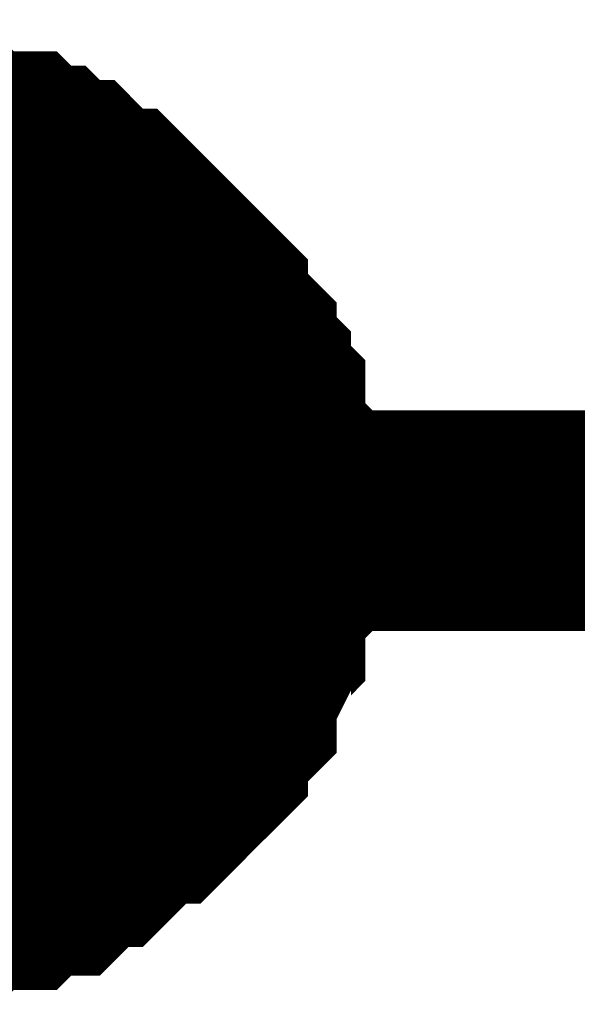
# Model space of a CAD drawing. Header units: inches. Extents: x 0 to 292, y 0 to 193.
# Tile 24 of 112: x 123.889 to 124.647, y 73.254 to 74.59. Entities that reach past the tile are written whole.
import ezdxf

# ---------------------------------------------------------------- set-up
doc = ezdxf.new("R2010")
doc.units = ezdxf.units.IN
doc.layers.add('Sheet', color=255, linetype='Continuous')

msp = doc.modelspace()

# ---------------------------------------------------------------- linework, layer by layer
at = {"layer": 'Sheet'}
for points in [[(122.7085, 73.9103, 0.2997, 0.2997, 0), (123.7217, 73.9103, 0.2997, 0.2997, 0), (143.5171, 73.9103, 0.2997, 0.2997, 0), (143.5171, 110.729, 0.2997, 0.2997, 0)], [(123.7217, 74.4171, 0.2997, 0.2997, 0), (123.7411, 74.4171, 0.2997, 0.2997, 0), (123.7801, 74.4171, 0.2997, 0.2997, 0), (123.7996, 74.4171, 0.2997, 0.2997, 0), (123.8191, 74.3976, 0.2997, 0.2997, 0), (123.8386, 74.3976, 0.2997, 0.2997, 0), (123.8775, 74.3976, 0.2997, 0.2997, 0), (123.897, 74.3781, 0.2997, 0.2997, 0), (123.9165, 74.3781, 0.2997, 0.2997, 0), (123.936, 74.3586, 0.2997, 0.2997, 0), (123.9555, 74.3586, 0.2997, 0.2997, 0), (123.9749, 74.3391, 0.2997, 0.2997, 0), (123.9944, 74.3196, 0.2997, 0.2997, 0), (124.0139, 74.3196, 0.2997, 0.2997, 0), (124.0334, 74.3001, 0.2997, 0.2997, 0), (124.0529, 74.2806, 0.2997, 0.2997, 0), (124.0724, 74.2611, 0.2997, 0.2997, 0), (124.0918, 74.2417, 0.2997, 0.2997, 0), (124.1113, 74.2222, 0.2997, 0.2997, 0), (124.1308, 74.2027, 0.2997, 0.2997, 0), (124.1308, 74.1832, 0.2997, 0.2997, 0), (124.1503, 74.1637, 0.2997, 0.2997, 0), (124.1698, 74.1442, 0.2997, 0.2997, 0), (124.1698, 74.1247, 0.2997, 0.2997, 0), (124.1893, 74.1052, 0.2997, 0.2997, 0), (124.1893, 74.0857, 0.2997, 0.2997, 0), (124.2087, 74.0662, 0.2997, 0.2997, 0), (124.2087, 74.0273, 0.2997, 0.2997, 0), (124.2087, 74.0078, 0.2997, 0.2997, 0), (124.2282, 73.9883, 0.2997, 0.2997, 0), (124.2282, 73.9688, 0.2997, 0.2997, 0), (124.2282, 73.9298, 0.2997, 0.2997, 0), (124.2282, 73.9103, 0.2997, 0.2997, 0)], [(123.7217, 74.4171, 0.2997, 0.2997, 0), (123.7411, 74.4171, 0.2997, 0.2997, 0), (123.7801, 74.4171, 0.2997, 0.2997, 0), (123.7996, 74.4171, 0.2997, 0.2997, 0), (123.8191, 74.3976, 0.2997, 0.2997, 0), (123.8386, 74.3976, 0.2997, 0.2997, 0), (123.8775, 74.3976, 0.2997, 0.2997, 0), (123.897, 74.3781, 0.2997, 0.2997, 0), (123.9165, 74.3781, 0.2997, 0.2997, 0), (123.936, 74.3586, 0.2997, 0.2997, 0), (123.9555, 74.3586, 0.2997, 0.2997, 0), (123.9749, 74.3391, 0.2997, 0.2997, 0), (123.9944, 74.3196, 0.2997, 0.2997, 0), (124.0139, 74.3196, 0.2997, 0.2997, 0), (124.0334, 74.3001, 0.2997, 0.2997, 0), (124.0529, 74.2806, 0.2997, 0.2997, 0), (124.0724, 74.2611, 0.2997, 0.2997, 0), (124.0918, 74.2417, 0.2997, 0.2997, 0), (124.1113, 74.2222, 0.2997, 0.2997, 0), (124.1308, 74.2027, 0.2997, 0.2997, 0), (124.1308, 74.1832, 0.2997, 0.2997, 0), (124.1503, 74.1637, 0.2997, 0.2997, 0), (124.1698, 74.1442, 0.2997, 0.2997, 0), (124.1698, 74.1247, 0.2997, 0.2997, 0), (124.1893, 74.1052, 0.2997, 0.2997, 0), (124.1893, 74.0857, 0.2997, 0.2997, 0), (124.2087, 74.0662, 0.2997, 0.2997, 0), (124.2087, 74.0273, 0.2997, 0.2997, 0), (124.2087, 74.0078, 0.2997, 0.2997, 0), (124.2282, 73.9883, 0.2997, 0.2997, 0), (124.2282, 73.9688, 0.2997, 0.2997, 0), (124.2282, 73.9298, 0.2997, 0.2997, 0), (124.2282, 73.9103, 0.2997, 0.2997, 0)], [(123.7217, 74.4171, 0.2997, 0.2997, 0), (123.7411, 74.4171, 0.2997, 0.2997, 0), (123.7801, 74.4171, 0.2997, 0.2997, 0), (123.7996, 74.4171, 0.2997, 0.2997, 0), (123.8191, 74.3976, 0.2997, 0.2997, 0), (123.8386, 74.3976, 0.2997, 0.2997, 0), (123.8775, 74.3976, 0.2997, 0.2997, 0), (123.897, 74.3781, 0.2997, 0.2997, 0), (123.9165, 74.3781, 0.2997, 0.2997, 0), (123.936, 74.3586, 0.2997, 0.2997, 0), (123.9555, 74.3586, 0.2997, 0.2997, 0), (123.9749, 74.3391, 0.2997, 0.2997, 0), (123.9944, 74.3196, 0.2997, 0.2997, 0), (124.0139, 74.3196, 0.2997, 0.2997, 0), (124.0334, 74.3001, 0.2997, 0.2997, 0), (124.0529, 74.2806, 0.2997, 0.2997, 0), (124.0724, 74.2611, 0.2997, 0.2997, 0), (124.0918, 74.2417, 0.2997, 0.2997, 0), (124.1113, 74.2222, 0.2997, 0.2997, 0), (124.1308, 74.2027, 0.2997, 0.2997, 0), (124.1308, 74.1832, 0.2997, 0.2997, 0), (124.1503, 74.1637, 0.2997, 0.2997, 0), (124.1698, 74.1442, 0.2997, 0.2997, 0), (124.1698, 74.1247, 0.2997, 0.2997, 0), (124.1893, 74.1052, 0.2997, 0.2997, 0), (124.1893, 74.0857, 0.2997, 0.2997, 0), (124.2087, 74.0662, 0.2997, 0.2997, 0), (124.2087, 74.0273, 0.2997, 0.2997, 0), (124.2087, 74.0078, 0.2997, 0.2997, 0), (124.2282, 73.9883, 0.2997, 0.2997, 0), (124.2282, 73.9688, 0.2997, 0.2997, 0), (124.2282, 73.9298, 0.2997, 0.2997, 0), (124.2282, 73.9103, 0.2997, 0.2997, 0)], [(123.7217, 74.4171, 0.2997, 0.2997, 0), (123.7411, 74.4171, 0.2997, 0.2997, 0), (123.7801, 74.4171, 0.2997, 0.2997, 0), (123.7996, 74.4171, 0.2997, 0.2997, 0), (123.8191, 74.3976, 0.2997, 0.2997, 0), (123.8386, 74.3976, 0.2997, 0.2997, 0), (123.8775, 74.3976, 0.2997, 0.2997, 0), (123.897, 74.3781, 0.2997, 0.2997, 0), (123.9165, 74.3781, 0.2997, 0.2997, 0), (123.936, 74.3586, 0.2997, 0.2997, 0), (123.9555, 74.3586, 0.2997, 0.2997, 0), (123.9749, 74.3391, 0.2997, 0.2997, 0), (123.9944, 74.3196, 0.2997, 0.2997, 0), (124.0139, 74.3196, 0.2997, 0.2997, 0), (124.0334, 74.3001, 0.2997, 0.2997, 0), (124.0529, 74.2806, 0.2997, 0.2997, 0), (124.0724, 74.2611, 0.2997, 0.2997, 0), (124.0918, 74.2417, 0.2997, 0.2997, 0), (124.1113, 74.2222, 0.2997, 0.2997, 0), (124.1308, 74.2027, 0.2997, 0.2997, 0), (124.1308, 74.1832, 0.2997, 0.2997, 0), (124.1503, 74.1637, 0.2997, 0.2997, 0), (124.1698, 74.1442, 0.2997, 0.2997, 0), (124.1698, 74.1247, 0.2997, 0.2997, 0), (124.1893, 74.1052, 0.2997, 0.2997, 0), (124.1893, 74.0857, 0.2997, 0.2997, 0), (124.2087, 74.0662, 0.2997, 0.2997, 0), (124.2087, 74.0273, 0.2997, 0.2997, 0), (124.2087, 74.0078, 0.2997, 0.2997, 0), (124.2282, 73.9883, 0.2997, 0.2997, 0), (124.2282, 73.9688, 0.2997, 0.2997, 0), (124.2282, 73.9298, 0.2997, 0.2997, 0), (124.2282, 73.9103, 0.2997, 0.2997, 0)], [(123.8386, 74.3976, 0.0991, 0.0991, 0), (123.8775, 74.3976, 0.0991, 0.0991, 0), (123.897, 74.3781, 0.0991, 0.0991, 0), (123.9165, 74.3781, 0.0991, 0.0991, 0), (123.936, 74.3586, 0.0991, 0.0991, 0), (123.9555, 74.3586, 0.0991, 0.0991, 0), (123.9749, 74.3391, 0.0991, 0.0991, 0), (123.9944, 74.3196, 0.0991, 0.0991, 0), (124.0139, 74.3196, 0.0991, 0.0991, 0), (124.0334, 74.3001, 0.0991, 0.0991, 0), (124.0529, 74.2806, 0.0991, 0.0991, 0), (124.0724, 74.2611, 0.0991, 0.0991, 0), (124.0918, 74.2417, 0.0991, 0.0991, 0), (124.1113, 74.2222, 0.0991, 0.0991, 0), (124.1308, 74.2027, 0.0991, 0.0991, 0), (124.1308, 74.1832, 0.0991, 0.0991, 0), (124.1503, 74.1637, 0.0991, 0.0991, 0), (124.1698, 74.1442, 0.0991, 0.0991, 0), (124.1698, 74.1247, 0.0991, 0.0991, 0), (124.1893, 74.1052, 0.0991, 0.0991, 0), (124.1893, 74.0857, 0.0991, 0.0991, 0), (124.2087, 74.0662, 0.0991, 0.0991, 0), (124.2087, 74.0273, 0.0991, 0.0991, 0), (124.2087, 74.0078, 0.0991, 0.0991, 0), (124.2282, 73.9883, 0.0991, 0.0991, 0), (124.2282, 73.9688, 0.0991, 0.0991, 0), (124.2282, 73.9298, 0.0991, 0.0991, 0), (124.2282, 73.9103, 0.0991, 0.0991, 0)], [(123.8386, 74.3976, 0.0991, 0.0991, 0), (123.8775, 74.3976, 0.0991, 0.0991, 0), (123.897, 74.3781, 0.0991, 0.0991, 0), (123.9165, 74.3781, 0.0991, 0.0991, 0), (123.936, 74.3586, 0.0991, 0.0991, 0), (123.9555, 74.3586, 0.0991, 0.0991, 0), (123.9749, 74.3391, 0.0991, 0.0991, 0), (123.9944, 74.3196, 0.0991, 0.0991, 0), (124.0139, 74.3196, 0.0991, 0.0991, 0), (124.0334, 74.3001, 0.0991, 0.0991, 0), (124.0529, 74.2806, 0.0991, 0.0991, 0), (124.0724, 74.2611, 0.0991, 0.0991, 0), (124.0918, 74.2417, 0.0991, 0.0991, 0), (124.1113, 74.2222, 0.0991, 0.0991, 0), (124.1308, 74.2027, 0.0991, 0.0991, 0), (124.1308, 74.1832, 0.0991, 0.0991, 0), (124.1503, 74.1637, 0.0991, 0.0991, 0), (124.1698, 74.1442, 0.0991, 0.0991, 0), (124.1698, 74.1247, 0.0991, 0.0991, 0), (124.1893, 74.1052, 0.0991, 0.0991, 0), (124.1893, 74.0857, 0.0991, 0.0991, 0), (124.2087, 74.0662, 0.0991, 0.0991, 0), (124.2087, 74.0273, 0.0991, 0.0991, 0), (124.2087, 74.0078, 0.0991, 0.0991, 0), (124.2282, 73.9883, 0.0991, 0.0991, 0), (124.2282, 73.9688, 0.0991, 0.0991, 0), (124.2282, 73.9298, 0.0991, 0.0991, 0), (124.2282, 73.9103, 0.0991, 0.0991, 0)], [(123.8386, 74.3976, 0.0991, 0.0991, 0), (123.8775, 74.3976, 0.0991, 0.0991, 0), (123.897, 74.3781, 0.0991, 0.0991, 0), (123.9165, 74.3781, 0.0991, 0.0991, 0), (123.936, 74.3586, 0.0991, 0.0991, 0), (123.9555, 74.3586, 0.0991, 0.0991, 0), (123.9749, 74.3391, 0.0991, 0.0991, 0), (123.9944, 74.3196, 0.0991, 0.0991, 0), (124.0139, 74.3196, 0.0991, 0.0991, 0), (124.0334, 74.3001, 0.0991, 0.0991, 0), (124.0529, 74.2806, 0.0991, 0.0991, 0), (124.0724, 74.2611, 0.0991, 0.0991, 0), (124.0918, 74.2417, 0.0991, 0.0991, 0), (124.1113, 74.2222, 0.0991, 0.0991, 0), (124.1308, 74.2027, 0.0991, 0.0991, 0), (124.1308, 74.1832, 0.0991, 0.0991, 0), (124.1503, 74.1637, 0.0991, 0.0991, 0), (124.1698, 74.1442, 0.0991, 0.0991, 0), (124.1698, 74.1247, 0.0991, 0.0991, 0), (124.1893, 74.1052, 0.0991, 0.0991, 0), (124.1893, 74.0857, 0.0991, 0.0991, 0), (124.2087, 74.0662, 0.0991, 0.0991, 0), (124.2087, 74.0273, 0.0991, 0.0991, 0), (124.2087, 74.0078, 0.0991, 0.0991, 0), (124.2282, 73.9883, 0.0991, 0.0991, 0), (124.2282, 73.9688, 0.0991, 0.0991, 0), (124.2282, 73.9298, 0.0991, 0.0991, 0), (124.2282, 73.9103, 0.0991, 0.0991, 0)], [(123.8386, 74.3976, 0.0991, 0.0991, 0), (123.8775, 74.3976, 0.0991, 0.0991, 0), (123.897, 74.3781, 0.0991, 0.0991, 0), (123.9165, 74.3781, 0.0991, 0.0991, 0), (123.936, 74.3586, 0.0991, 0.0991, 0), (123.9555, 74.3586, 0.0991, 0.0991, 0), (123.9749, 74.3391, 0.0991, 0.0991, 0), (123.9944, 74.3196, 0.0991, 0.0991, 0), (124.0139, 74.3196, 0.0991, 0.0991, 0), (124.0334, 74.3001, 0.0991, 0.0991, 0), (124.0529, 74.2806, 0.0991, 0.0991, 0), (124.0724, 74.2611, 0.0991, 0.0991, 0), (124.0918, 74.2417, 0.0991, 0.0991, 0), (124.1113, 74.2222, 0.0991, 0.0991, 0), (124.1308, 74.2027, 0.0991, 0.0991, 0), (124.1308, 74.1832, 0.0991, 0.0991, 0), (124.1503, 74.1637, 0.0991, 0.0991, 0), (124.1698, 74.1442, 0.0991, 0.0991, 0), (124.1698, 74.1247, 0.0991, 0.0991, 0), (124.1893, 74.1052, 0.0991, 0.0991, 0), (124.1893, 74.0857, 0.0991, 0.0991, 0), (124.2087, 74.0662, 0.0991, 0.0991, 0), (124.2087, 74.0273, 0.0991, 0.0991, 0), (124.2087, 74.0078, 0.0991, 0.0991, 0), (124.2282, 73.9883, 0.0991, 0.0991, 0), (124.2282, 73.9688, 0.0991, 0.0991, 0), (124.2282, 73.9298, 0.0991, 0.0991, 0), (124.2282, 73.9103, 0.0991, 0.0991, 0)], [(124.2282, 73.9103, 0.2997, 0.2997, 0), (124.2282, 73.8908, 0.2997, 0.2997, 0), (124.2282, 73.8518, 0.2997, 0.2997, 0), (124.2282, 73.8323, 0.2997, 0.2997, 0), (124.2087, 73.8129, 0.2997, 0.2997, 0), (124.2087, 73.7739, 0.2997, 0.2997, 0), (124.2087, 73.7544, 0.2997, 0.2997, 0), (124.1893, 73.7349, 0.2997, 0.2997, 0), (124.1893, 73.7154, 0.2997, 0.2997, 0), (124.1698, 73.6764, 0.2997, 0.2997, 0), (124.1698, 73.6569, 0.2997, 0.2997, 0), (124.1503, 73.6374, 0.2997, 0.2997, 0), (124.1308, 73.6179, 0.2997, 0.2997, 0), (124.1308, 73.5984, 0.2997, 0.2997, 0), (124.1113, 73.579, 0.2997, 0.2997, 0), (124.0918, 73.5595, 0.2997, 0.2997, 0), (124.0724, 73.54, 0.2997, 0.2997, 0), (124.0529, 73.54, 0.2997, 0.2997, 0), (124.0334, 73.5205, 0.2997, 0.2997, 0), (124.0139, 73.501, 0.2997, 0.2997, 0), (123.9944, 73.4815, 0.2997, 0.2997, 0), (123.9749, 73.4815, 0.2997, 0.2997, 0), (123.9555, 73.462, 0.2997, 0.2997, 0), (123.936, 73.4425, 0.2997, 0.2997, 0), (123.9165, 73.4425, 0.2997, 0.2997, 0), (123.897, 73.4425, 0.2997, 0.2997, 0), (123.8775, 73.423, 0.2997, 0.2997, 0), (123.8386, 73.423, 0.2997, 0.2997, 0), (123.8191, 73.423, 0.2997, 0.2997, 0), (123.7996, 73.4035, 0.2997, 0.2997, 0), (123.7801, 73.4035, 0.2997, 0.2997, 0), (123.7411, 73.4035, 0.2997, 0.2997, 0), (123.7217, 73.4035, 0.2997, 0.2997, 0)], [(124.2282, 73.9103, 0.2997, 0.2997, 0), (124.2282, 73.8908, 0.2997, 0.2997, 0), (124.2282, 73.8518, 0.2997, 0.2997, 0), (124.2282, 73.8323, 0.2997, 0.2997, 0), (124.2087, 73.8129, 0.2997, 0.2997, 0), (124.2087, 73.7739, 0.2997, 0.2997, 0), (124.2087, 73.7544, 0.2997, 0.2997, 0), (124.1893, 73.7349, 0.2997, 0.2997, 0), (124.1893, 73.7154, 0.2997, 0.2997, 0), (124.1698, 73.6764, 0.2997, 0.2997, 0), (124.1698, 73.6569, 0.2997, 0.2997, 0), (124.1503, 73.6374, 0.2997, 0.2997, 0), (124.1308, 73.6179, 0.2997, 0.2997, 0), (124.1308, 73.5984, 0.2997, 0.2997, 0), (124.1113, 73.579, 0.2997, 0.2997, 0), (124.0918, 73.5595, 0.2997, 0.2997, 0), (124.0724, 73.54, 0.2997, 0.2997, 0), (124.0529, 73.54, 0.2997, 0.2997, 0), (124.0334, 73.5205, 0.2997, 0.2997, 0), (124.0139, 73.501, 0.2997, 0.2997, 0), (123.9944, 73.4815, 0.2997, 0.2997, 0), (123.9749, 73.4815, 0.2997, 0.2997, 0), (123.9555, 73.462, 0.2997, 0.2997, 0), (123.936, 73.4425, 0.2997, 0.2997, 0), (123.9165, 73.4425, 0.2997, 0.2997, 0), (123.897, 73.4425, 0.2997, 0.2997, 0), (123.8775, 73.423, 0.2997, 0.2997, 0), (123.8386, 73.423, 0.2997, 0.2997, 0), (123.8191, 73.423, 0.2997, 0.2997, 0), (123.7996, 73.4035, 0.2997, 0.2997, 0), (123.7801, 73.4035, 0.2997, 0.2997, 0), (123.7411, 73.4035, 0.2997, 0.2997, 0), (123.7217, 73.4035, 0.2997, 0.2997, 0)], [(124.2282, 73.9103, 0.2997, 0.2997, 0), (124.2282, 73.8908, 0.2997, 0.2997, 0), (124.2282, 73.8518, 0.2997, 0.2997, 0), (124.2282, 73.8323, 0.2997, 0.2997, 0), (124.2087, 73.8129, 0.2997, 0.2997, 0), (124.2087, 73.7739, 0.2997, 0.2997, 0), (124.2087, 73.7544, 0.2997, 0.2997, 0), (124.1893, 73.7349, 0.2997, 0.2997, 0), (124.1893, 73.7154, 0.2997, 0.2997, 0), (124.1698, 73.6764, 0.2997, 0.2997, 0), (124.1698, 73.6569, 0.2997, 0.2997, 0), (124.1503, 73.6374, 0.2997, 0.2997, 0), (124.1308, 73.6179, 0.2997, 0.2997, 0), (124.1308, 73.5984, 0.2997, 0.2997, 0), (124.1113, 73.579, 0.2997, 0.2997, 0), (124.0918, 73.5595, 0.2997, 0.2997, 0), (124.0724, 73.54, 0.2997, 0.2997, 0), (124.0529, 73.54, 0.2997, 0.2997, 0), (124.0334, 73.5205, 0.2997, 0.2997, 0), (124.0139, 73.501, 0.2997, 0.2997, 0), (123.9944, 73.4815, 0.2997, 0.2997, 0), (123.9749, 73.4815, 0.2997, 0.2997, 0), (123.9555, 73.462, 0.2997, 0.2997, 0), (123.936, 73.4425, 0.2997, 0.2997, 0), (123.9165, 73.4425, 0.2997, 0.2997, 0), (123.897, 73.4425, 0.2997, 0.2997, 0), (123.8775, 73.423, 0.2997, 0.2997, 0), (123.8386, 73.423, 0.2997, 0.2997, 0), (123.8191, 73.423, 0.2997, 0.2997, 0), (123.7996, 73.4035, 0.2997, 0.2997, 0), (123.7801, 73.4035, 0.2997, 0.2997, 0), (123.7411, 73.4035, 0.2997, 0.2997, 0), (123.7217, 73.4035, 0.2997, 0.2997, 0)], [(124.2282, 73.9103, 0.2997, 0.2997, 0), (124.2282, 73.8908, 0.2997, 0.2997, 0), (124.2282, 73.8518, 0.2997, 0.2997, 0), (124.2282, 73.8323, 0.2997, 0.2997, 0), (124.2087, 73.8129, 0.2997, 0.2997, 0), (124.2087, 73.7739, 0.2997, 0.2997, 0), (124.2087, 73.7544, 0.2997, 0.2997, 0), (124.1893, 73.7349, 0.2997, 0.2997, 0), (124.1893, 73.7154, 0.2997, 0.2997, 0), (124.1698, 73.6764, 0.2997, 0.2997, 0), (124.1698, 73.6569, 0.2997, 0.2997, 0), (124.1503, 73.6374, 0.2997, 0.2997, 0), (124.1308, 73.6179, 0.2997, 0.2997, 0), (124.1308, 73.5984, 0.2997, 0.2997, 0), (124.1113, 73.579, 0.2997, 0.2997, 0), (124.0918, 73.5595, 0.2997, 0.2997, 0), (124.0724, 73.54, 0.2997, 0.2997, 0), (124.0529, 73.54, 0.2997, 0.2997, 0), (124.0334, 73.5205, 0.2997, 0.2997, 0), (124.0139, 73.501, 0.2997, 0.2997, 0), (123.9944, 73.4815, 0.2997, 0.2997, 0), (123.9749, 73.4815, 0.2997, 0.2997, 0), (123.9555, 73.462, 0.2997, 0.2997, 0), (123.936, 73.4425, 0.2997, 0.2997, 0), (123.9165, 73.4425, 0.2997, 0.2997, 0), (123.897, 73.4425, 0.2997, 0.2997, 0), (123.8775, 73.423, 0.2997, 0.2997, 0), (123.8386, 73.423, 0.2997, 0.2997, 0), (123.8191, 73.423, 0.2997, 0.2997, 0), (123.7996, 73.4035, 0.2997, 0.2997, 0), (123.7801, 73.4035, 0.2997, 0.2997, 0), (123.7411, 73.4035, 0.2997, 0.2997, 0), (123.7217, 73.4035, 0.2997, 0.2997, 0)], [(124.2282, 73.9103, 0.2997, 0.2997, 0), (124.2282, 73.9103, 0.2997, 0.2997, 0), (124.2282, 73.9103, 0.2997, 0.2997, 0), (124.2282, 73.9103, 0.2997, 0.2997, 0), (124.2282, 73.9103, 0.2997, 0.2997, 0), (124.2282, 73.9103, 0.2997, 0.2997, 0), (124.2282, 73.9103, 0.2997, 0.2997, 0), (124.2282, 73.9103, 0.2997, 0.2997, 0), (124.2282, 73.9103, 0.2997, 0.2997, 0), (124.2282, 73.9103, 0.2997, 0.2997, 0), (124.2282, 73.9103, 0.2997, 0.2997, 0), (124.2282, 73.9103, 0.2997, 0.2997, 0), (124.2282, 73.9103, 0.2997, 0.2997, 0), (124.2282, 73.9103, 0.2997, 0.2997, 0), (124.2282, 73.9103, 0.2997, 0.2997, 0), (124.2282, 73.9103, 0.2997, 0.2997, 0), (124.2282, 73.9103, 0.2997, 0.2997, 0), (124.2282, 73.9103, 0.2997, 0.2997, 0), (124.2282, 73.9103, 0.2997, 0.2997, 0), (124.2282, 73.9103, 0.2997, 0.2997, 0), (124.2282, 73.9103, 0.2997, 0.2997, 0), (124.2282, 73.9103, 0.2997, 0.2997, 0), (124.2282, 73.9103, 0.2997, 0.2997, 0), (124.2282, 73.9103, 0.2997, 0.2997, 0), (124.2282, 73.9103, 0.2997, 0.2997, 0), (124.2282, 73.9103, 0.2997, 0.2997, 0), (124.2282, 73.9103, 0.2997, 0.2997, 0), (124.2282, 73.9103, 0.2997, 0.2997, 0), (124.2282, 73.9103, 0.2997, 0.2997, 0), (124.2282, 73.9103, 0.2997, 0.2997, 0), (124.2282, 73.9103, 0.2997, 0.2997, 0), (124.2282, 73.9103, 0.2997, 0.2997, 0), (124.2282, 73.9103, 0.2997, 0.2997, 0)], [(124.2282, 73.9103, 0.2997, 0.2997, 0), (124.2282, 73.9103, 0.2997, 0.2997, 0)], [(124.2282, 73.9103, 0.2997, 0.2997, 0), (124.2282, 73.9103, 0.2997, 0.2997, 0), (124.2282, 73.9103, 0.2997, 0.2997, 0), (124.2282, 73.9103, 0.2997, 0.2997, 0), (124.2282, 73.9103, 0.2997, 0.2997, 0), (124.2282, 73.9103, 0.2997, 0.2997, 0), (124.2282, 73.9103, 0.2997, 0.2997, 0), (124.2282, 73.9103, 0.2997, 0.2997, 0), (124.2282, 73.9103, 0.2997, 0.2997, 0), (124.2282, 73.9103, 0.2997, 0.2997, 0), (124.2282, 73.9103, 0.2997, 0.2997, 0), (124.2282, 73.9103, 0.2997, 0.2997, 0), (124.2282, 73.9103, 0.2997, 0.2997, 0), (124.2282, 73.9103, 0.2997, 0.2997, 0), (124.2282, 73.9103, 0.2997, 0.2997, 0), (124.2282, 73.9103, 0.2997, 0.2997, 0), (124.2282, 73.9103, 0.2997, 0.2997, 0), (124.2282, 73.9103, 0.2997, 0.2997, 0), (124.2282, 73.9103, 0.2997, 0.2997, 0), (124.2282, 73.9103, 0.2997, 0.2997, 0), (124.2282, 73.9103, 0.2997, 0.2997, 0), (124.2282, 73.9103, 0.2997, 0.2997, 0), (124.2282, 73.9103, 0.2997, 0.2997, 0), (124.2282, 73.9103, 0.2997, 0.2997, 0), (124.2282, 73.9103, 0.2997, 0.2997, 0), (124.2282, 73.9103, 0.2997, 0.2997, 0), (124.2282, 73.9103, 0.2997, 0.2997, 0), (124.2282, 73.9103, 0.2997, 0.2997, 0), (124.2282, 73.9103, 0.2997, 0.2997, 0), (124.2282, 73.9103, 0.2997, 0.2997, 0), (124.2282, 73.9103, 0.2997, 0.2997, 0), (124.2282, 73.9103, 0.2997, 0.2997, 0), (124.2282, 73.9103, 0.2997, 0.2997, 0)], [(124.2282, 73.9103, 0.2997, 0.2997, 0), (124.2282, 73.9103, 0.2997, 0.2997, 0)], [(124.2282, 73.9103, 0.2997, 0.2997, 0), (124.2282, 73.9103, 0.2997, 0.2997, 0), (124.2282, 73.9103, 0.2997, 0.2997, 0), (124.2282, 73.9103, 0.2997, 0.2997, 0), (124.2282, 73.9103, 0.2997, 0.2997, 0), (124.2282, 73.9103, 0.2997, 0.2997, 0), (124.2282, 73.9103, 0.2997, 0.2997, 0), (124.2282, 73.9103, 0.2997, 0.2997, 0), (124.2282, 73.9103, 0.2997, 0.2997, 0), (124.2282, 73.9103, 0.2997, 0.2997, 0), (124.2282, 73.9103, 0.2997, 0.2997, 0), (124.2282, 73.9103, 0.2997, 0.2997, 0), (124.2282, 73.9103, 0.2997, 0.2997, 0), (124.2282, 73.9103, 0.2997, 0.2997, 0), (124.2282, 73.9103, 0.2997, 0.2997, 0), (124.2282, 73.9103, 0.2997, 0.2997, 0), (124.2282, 73.9103, 0.2997, 0.2997, 0), (124.2282, 73.9103, 0.2997, 0.2997, 0), (124.2282, 73.9103, 0.2997, 0.2997, 0), (124.2282, 73.9103, 0.2997, 0.2997, 0), (124.2282, 73.9103, 0.2997, 0.2997, 0), (124.2282, 73.9103, 0.2997, 0.2997, 0), (124.2282, 73.9103, 0.2997, 0.2997, 0), (124.2282, 73.9103, 0.2997, 0.2997, 0), (124.2282, 73.9103, 0.2997, 0.2997, 0), (124.2282, 73.9103, 0.2997, 0.2997, 0), (124.2282, 73.9103, 0.2997, 0.2997, 0), (124.2282, 73.9103, 0.2997, 0.2997, 0), (124.2282, 73.9103, 0.2997, 0.2997, 0), (124.2282, 73.9103, 0.2997, 0.2997, 0), (124.2282, 73.9103, 0.2997, 0.2997, 0), (124.2282, 73.9103, 0.2997, 0.2997, 0), (124.2282, 73.9103, 0.2997, 0.2997, 0)], [(124.2282, 73.9103, 0.2997, 0.2997, 0), (124.2282, 73.9103, 0.2997, 0.2997, 0)], [(124.2282, 73.9103, 0.2997, 0.2997, 0), (124.2282, 73.9103, 0.2997, 0.2997, 0), (124.2282, 73.9103, 0.2997, 0.2997, 0), (124.2282, 73.9103, 0.2997, 0.2997, 0), (124.2282, 73.9103, 0.2997, 0.2997, 0), (124.2282, 73.9103, 0.2997, 0.2997, 0), (124.2282, 73.9103, 0.2997, 0.2997, 0), (124.2282, 73.9103, 0.2997, 0.2997, 0), (124.2282, 73.9103, 0.2997, 0.2997, 0), (124.2282, 73.9103, 0.2997, 0.2997, 0), (124.2282, 73.9103, 0.2997, 0.2997, 0), (124.2282, 73.9103, 0.2997, 0.2997, 0), (124.2282, 73.9103, 0.2997, 0.2997, 0), (124.2282, 73.9103, 0.2997, 0.2997, 0), (124.2282, 73.9103, 0.2997, 0.2997, 0), (124.2282, 73.9103, 0.2997, 0.2997, 0), (124.2282, 73.9103, 0.2997, 0.2997, 0), (124.2282, 73.9103, 0.2997, 0.2997, 0), (124.2282, 73.9103, 0.2997, 0.2997, 0), (124.2282, 73.9103, 0.2997, 0.2997, 0), (124.2282, 73.9103, 0.2997, 0.2997, 0), (124.2282, 73.9103, 0.2997, 0.2997, 0), (124.2282, 73.9103, 0.2997, 0.2997, 0), (124.2282, 73.9103, 0.2997, 0.2997, 0), (124.2282, 73.9103, 0.2997, 0.2997, 0), (124.2282, 73.9103, 0.2997, 0.2997, 0), (124.2282, 73.9103, 0.2997, 0.2997, 0), (124.2282, 73.9103, 0.2997, 0.2997, 0), (124.2282, 73.9103, 0.2997, 0.2997, 0), (124.2282, 73.9103, 0.2997, 0.2997, 0), (124.2282, 73.9103, 0.2997, 0.2997, 0), (124.2282, 73.9103, 0.2997, 0.2997, 0), (124.2282, 73.9103, 0.2997, 0.2997, 0)], [(124.2282, 73.9103, 0.2997, 0.2997, 0), (124.2282, 73.9103, 0.2997, 0.2997, 0)], [(124.2282, 73.9103, 0.0991, 0.0991, 0), (124.2282, 73.8908, 0.0991, 0.0991, 0), (124.2282, 73.8518, 0.0991, 0.0991, 0), (124.2282, 73.8323, 0.0991, 0.0991, 0), (124.2087, 73.8129, 0.0991, 0.0991, 0), (124.2087, 73.7739, 0.0991, 0.0991, 0), (124.2087, 73.7544, 0.0991, 0.0991, 0), (124.1893, 73.7349, 0.0991, 0.0991, 0), (124.1893, 73.7154, 0.0991, 0.0991, 0), (124.1698, 73.6764, 0.0991, 0.0991, 0), (124.1698, 73.6569, 0.0991, 0.0991, 0), (124.1503, 73.6374, 0.0991, 0.0991, 0), (124.1308, 73.6179, 0.0991, 0.0991, 0), (124.1308, 73.5984, 0.0991, 0.0991, 0), (124.1113, 73.579, 0.0991, 0.0991, 0), (124.0918, 73.5595, 0.0991, 0.0991, 0), (124.0724, 73.54, 0.0991, 0.0991, 0), (124.0529, 73.54, 0.0991, 0.0991, 0), (124.0334, 73.5205, 0.0991, 0.0991, 0), (124.0139, 73.501, 0.0991, 0.0991, 0), (123.9944, 73.4815, 0.0991, 0.0991, 0), (123.9749, 73.4815, 0.0991, 0.0991, 0), (123.9555, 73.462, 0.0991, 0.0991, 0), (123.936, 73.4425, 0.0991, 0.0991, 0), (123.9165, 73.4425, 0.0991, 0.0991, 0), (123.897, 73.4425, 0.0991, 0.0991, 0), (123.8775, 73.423, 0.0991, 0.0991, 0), (123.8386, 73.423, 0.0991, 0.0991, 0)], [(124.2282, 73.9103, 0.0991, 0.0991, 0), (124.2282, 73.8908, 0.0991, 0.0991, 0), (124.2282, 73.8518, 0.0991, 0.0991, 0), (124.2282, 73.8323, 0.0991, 0.0991, 0), (124.2087, 73.8129, 0.0991, 0.0991, 0), (124.2087, 73.7739, 0.0991, 0.0991, 0), (124.2087, 73.7544, 0.0991, 0.0991, 0), (124.1893, 73.7349, 0.0991, 0.0991, 0), (124.1893, 73.7154, 0.0991, 0.0991, 0), (124.1698, 73.6764, 0.0991, 0.0991, 0), (124.1698, 73.6569, 0.0991, 0.0991, 0), (124.1503, 73.6374, 0.0991, 0.0991, 0), (124.1308, 73.6179, 0.0991, 0.0991, 0), (124.1308, 73.5984, 0.0991, 0.0991, 0), (124.1113, 73.579, 0.0991, 0.0991, 0), (124.0918, 73.5595, 0.0991, 0.0991, 0), (124.0724, 73.54, 0.0991, 0.0991, 0), (124.0529, 73.54, 0.0991, 0.0991, 0), (124.0334, 73.5205, 0.0991, 0.0991, 0), (124.0139, 73.501, 0.0991, 0.0991, 0), (123.9944, 73.4815, 0.0991, 0.0991, 0), (123.9749, 73.4815, 0.0991, 0.0991, 0), (123.9555, 73.462, 0.0991, 0.0991, 0), (123.936, 73.4425, 0.0991, 0.0991, 0), (123.9165, 73.4425, 0.0991, 0.0991, 0), (123.897, 73.4425, 0.0991, 0.0991, 0), (123.8775, 73.423, 0.0991, 0.0991, 0), (123.8386, 73.423, 0.0991, 0.0991, 0)], [(124.2282, 73.9103, 0.0991, 0.0991, 0), (124.2282, 73.8908, 0.0991, 0.0991, 0), (124.2282, 73.8518, 0.0991, 0.0991, 0), (124.2282, 73.8323, 0.0991, 0.0991, 0), (124.2087, 73.8129, 0.0991, 0.0991, 0), (124.2087, 73.7739, 0.0991, 0.0991, 0), (124.2087, 73.7544, 0.0991, 0.0991, 0), (124.1893, 73.7349, 0.0991, 0.0991, 0), (124.1893, 73.7154, 0.0991, 0.0991, 0), (124.1698, 73.6764, 0.0991, 0.0991, 0), (124.1698, 73.6569, 0.0991, 0.0991, 0), (124.1503, 73.6374, 0.0991, 0.0991, 0), (124.1308, 73.6179, 0.0991, 0.0991, 0), (124.1308, 73.5984, 0.0991, 0.0991, 0), (124.1113, 73.579, 0.0991, 0.0991, 0), (124.0918, 73.5595, 0.0991, 0.0991, 0), (124.0724, 73.54, 0.0991, 0.0991, 0), (124.0529, 73.54, 0.0991, 0.0991, 0), (124.0334, 73.5205, 0.0991, 0.0991, 0), (124.0139, 73.501, 0.0991, 0.0991, 0), (123.9944, 73.4815, 0.0991, 0.0991, 0), (123.9749, 73.4815, 0.0991, 0.0991, 0), (123.9555, 73.462, 0.0991, 0.0991, 0), (123.936, 73.4425, 0.0991, 0.0991, 0), (123.9165, 73.4425, 0.0991, 0.0991, 0), (123.897, 73.4425, 0.0991, 0.0991, 0), (123.8775, 73.423, 0.0991, 0.0991, 0), (123.8386, 73.423, 0.0991, 0.0991, 0)], [(124.2282, 73.9103, 0.0991, 0.0991, 0), (124.2282, 73.8908, 0.0991, 0.0991, 0), (124.2282, 73.8518, 0.0991, 0.0991, 0), (124.2282, 73.8323, 0.0991, 0.0991, 0), (124.2087, 73.8129, 0.0991, 0.0991, 0), (124.2087, 73.7739, 0.0991, 0.0991, 0), (124.2087, 73.7544, 0.0991, 0.0991, 0), (124.1893, 73.7349, 0.0991, 0.0991, 0), (124.1893, 73.7154, 0.0991, 0.0991, 0), (124.1698, 73.6764, 0.0991, 0.0991, 0), (124.1698, 73.6569, 0.0991, 0.0991, 0), (124.1503, 73.6374, 0.0991, 0.0991, 0), (124.1308, 73.6179, 0.0991, 0.0991, 0), (124.1308, 73.5984, 0.0991, 0.0991, 0), (124.1113, 73.579, 0.0991, 0.0991, 0), (124.0918, 73.5595, 0.0991, 0.0991, 0), (124.0724, 73.54, 0.0991, 0.0991, 0), (124.0529, 73.54, 0.0991, 0.0991, 0), (124.0334, 73.5205, 0.0991, 0.0991, 0), (124.0139, 73.501, 0.0991, 0.0991, 0), (123.9944, 73.4815, 0.0991, 0.0991, 0), (123.9749, 73.4815, 0.0991, 0.0991, 0), (123.9555, 73.462, 0.0991, 0.0991, 0), (123.936, 73.4425, 0.0991, 0.0991, 0), (123.9165, 73.4425, 0.0991, 0.0991, 0), (123.897, 73.4425, 0.0991, 0.0991, 0), (123.8775, 73.423, 0.0991, 0.0991, 0), (123.8386, 73.423, 0.0991, 0.0991, 0)], [(124.2282, 73.9103, 0.0991, 0.0991, 0), (124.2282, 73.9103, 0.0991, 0.0991, 0), (124.2282, 73.9103, 0.0991, 0.0991, 0), (124.2282, 73.9103, 0.0991, 0.0991, 0), (124.2282, 73.9103, 0.0991, 0.0991, 0), (124.2282, 73.9103, 0.0991, 0.0991, 0), (124.2282, 73.9103, 0.0991, 0.0991, 0), (124.2282, 73.9103, 0.0991, 0.0991, 0), (124.2282, 73.9103, 0.0991, 0.0991, 0), (124.2282, 73.9103, 0.0991, 0.0991, 0), (124.2282, 73.9103, 0.0991, 0.0991, 0), (124.2282, 73.9103, 0.0991, 0.0991, 0), (124.2282, 73.9103, 0.0991, 0.0991, 0), (124.2282, 73.9103, 0.0991, 0.0991, 0), (124.2282, 73.9103, 0.0991, 0.0991, 0), (124.2282, 73.9103, 0.0991, 0.0991, 0), (124.2282, 73.9103, 0.0991, 0.0991, 0), (124.2282, 73.9103, 0.0991, 0.0991, 0), (124.2282, 73.9103, 0.0991, 0.0991, 0), (124.2282, 73.9103, 0.0991, 0.0991, 0), (124.2282, 73.9103, 0.0991, 0.0991, 0), (124.2282, 73.9103, 0.0991, 0.0991, 0), (124.2282, 73.9103, 0.0991, 0.0991, 0), (124.2282, 73.9103, 0.0991, 0.0991, 0), (124.2282, 73.9103, 0.0991, 0.0991, 0), (124.2282, 73.9103, 0.0991, 0.0991, 0), (124.2282, 73.9103, 0.0991, 0.0991, 0), (124.2282, 73.9103, 0.0991, 0.0991, 0), (124.2282, 73.9103, 0.0991, 0.0991, 0), (124.2282, 73.9103, 0.0991, 0.0991, 0), (124.2282, 73.9103, 0.0991, 0.0991, 0), (124.2282, 73.9103, 0.0991, 0.0991, 0), (124.2282, 73.9103, 0.0991, 0.0991, 0)], [(124.2282, 73.9103, 0.0991, 0.0991, 0), (124.2282, 73.9103, 0.0991, 0.0991, 0)], [(124.2282, 73.9103, 0.0991, 0.0991, 0), (124.2282, 73.9103, 0.0991, 0.0991, 0), (124.2282, 73.9103, 0.0991, 0.0991, 0), (124.2282, 73.9103, 0.0991, 0.0991, 0), (124.2282, 73.9103, 0.0991, 0.0991, 0), (124.2282, 73.9103, 0.0991, 0.0991, 0), (124.2282, 73.9103, 0.0991, 0.0991, 0), (124.2282, 73.9103, 0.0991, 0.0991, 0), (124.2282, 73.9103, 0.0991, 0.0991, 0), (124.2282, 73.9103, 0.0991, 0.0991, 0), (124.2282, 73.9103, 0.0991, 0.0991, 0), (124.2282, 73.9103, 0.0991, 0.0991, 0), (124.2282, 73.9103, 0.0991, 0.0991, 0), (124.2282, 73.9103, 0.0991, 0.0991, 0), (124.2282, 73.9103, 0.0991, 0.0991, 0), (124.2282, 73.9103, 0.0991, 0.0991, 0), (124.2282, 73.9103, 0.0991, 0.0991, 0), (124.2282, 73.9103, 0.0991, 0.0991, 0), (124.2282, 73.9103, 0.0991, 0.0991, 0), (124.2282, 73.9103, 0.0991, 0.0991, 0), (124.2282, 73.9103, 0.0991, 0.0991, 0), (124.2282, 73.9103, 0.0991, 0.0991, 0), (124.2282, 73.9103, 0.0991, 0.0991, 0), (124.2282, 73.9103, 0.0991, 0.0991, 0), (124.2282, 73.9103, 0.0991, 0.0991, 0), (124.2282, 73.9103, 0.0991, 0.0991, 0), (124.2282, 73.9103, 0.0991, 0.0991, 0), (124.2282, 73.9103, 0.0991, 0.0991, 0), (124.2282, 73.9103, 0.0991, 0.0991, 0), (124.2282, 73.9103, 0.0991, 0.0991, 0), (124.2282, 73.9103, 0.0991, 0.0991, 0), (124.2282, 73.9103, 0.0991, 0.0991, 0), (124.2282, 73.9103, 0.0991, 0.0991, 0)], [(124.2282, 73.9103, 0.0991, 0.0991, 0), (124.2282, 73.9103, 0.0991, 0.0991, 0)], [(124.2282, 73.9103, 0.0991, 0.0991, 0), (124.2282, 73.9103, 0.0991, 0.0991, 0), (124.2282, 73.9103, 0.0991, 0.0991, 0), (124.2282, 73.9103, 0.0991, 0.0991, 0), (124.2282, 73.9103, 0.0991, 0.0991, 0), (124.2282, 73.9103, 0.0991, 0.0991, 0), (124.2282, 73.9103, 0.0991, 0.0991, 0), (124.2282, 73.9103, 0.0991, 0.0991, 0), (124.2282, 73.9103, 0.0991, 0.0991, 0), (124.2282, 73.9103, 0.0991, 0.0991, 0), (124.2282, 73.9103, 0.0991, 0.0991, 0), (124.2282, 73.9103, 0.0991, 0.0991, 0), (124.2282, 73.9103, 0.0991, 0.0991, 0), (124.2282, 73.9103, 0.0991, 0.0991, 0), (124.2282, 73.9103, 0.0991, 0.0991, 0), (124.2282, 73.9103, 0.0991, 0.0991, 0), (124.2282, 73.9103, 0.0991, 0.0991, 0), (124.2282, 73.9103, 0.0991, 0.0991, 0), (124.2282, 73.9103, 0.0991, 0.0991, 0), (124.2282, 73.9103, 0.0991, 0.0991, 0), (124.2282, 73.9103, 0.0991, 0.0991, 0), (124.2282, 73.9103, 0.0991, 0.0991, 0), (124.2282, 73.9103, 0.0991, 0.0991, 0), (124.2282, 73.9103, 0.0991, 0.0991, 0), (124.2282, 73.9103, 0.0991, 0.0991, 0), (124.2282, 73.9103, 0.0991, 0.0991, 0), (124.2282, 73.9103, 0.0991, 0.0991, 0), (124.2282, 73.9103, 0.0991, 0.0991, 0), (124.2282, 73.9103, 0.0991, 0.0991, 0), (124.2282, 73.9103, 0.0991, 0.0991, 0), (124.2282, 73.9103, 0.0991, 0.0991, 0), (124.2282, 73.9103, 0.0991, 0.0991, 0), (124.2282, 73.9103, 0.0991, 0.0991, 0)], [(124.2282, 73.9103, 0.0991, 0.0991, 0), (124.2282, 73.9103, 0.0991, 0.0991, 0)], [(124.2282, 73.9103, 0.0991, 0.0991, 0), (124.2282, 73.9103, 0.0991, 0.0991, 0), (124.2282, 73.9103, 0.0991, 0.0991, 0), (124.2282, 73.9103, 0.0991, 0.0991, 0), (124.2282, 73.9103, 0.0991, 0.0991, 0), (124.2282, 73.9103, 0.0991, 0.0991, 0), (124.2282, 73.9103, 0.0991, 0.0991, 0), (124.2282, 73.9103, 0.0991, 0.0991, 0), (124.2282, 73.9103, 0.0991, 0.0991, 0), (124.2282, 73.9103, 0.0991, 0.0991, 0), (124.2282, 73.9103, 0.0991, 0.0991, 0), (124.2282, 73.9103, 0.0991, 0.0991, 0), (124.2282, 73.9103, 0.0991, 0.0991, 0), (124.2282, 73.9103, 0.0991, 0.0991, 0), (124.2282, 73.9103, 0.0991, 0.0991, 0), (124.2282, 73.9103, 0.0991, 0.0991, 0), (124.2282, 73.9103, 0.0991, 0.0991, 0), (124.2282, 73.9103, 0.0991, 0.0991, 0), (124.2282, 73.9103, 0.0991, 0.0991, 0), (124.2282, 73.9103, 0.0991, 0.0991, 0), (124.2282, 73.9103, 0.0991, 0.0991, 0), (124.2282, 73.9103, 0.0991, 0.0991, 0), (124.2282, 73.9103, 0.0991, 0.0991, 0), (124.2282, 73.9103, 0.0991, 0.0991, 0), (124.2282, 73.9103, 0.0991, 0.0991, 0), (124.2282, 73.9103, 0.0991, 0.0991, 0), (124.2282, 73.9103, 0.0991, 0.0991, 0), (124.2282, 73.9103, 0.0991, 0.0991, 0), (124.2282, 73.9103, 0.0991, 0.0991, 0), (124.2282, 73.9103, 0.0991, 0.0991, 0), (124.2282, 73.9103, 0.0991, 0.0991, 0), (124.2282, 73.9103, 0.0991, 0.0991, 0), (124.2282, 73.9103, 0.0991, 0.0991, 0)], [(124.2282, 73.9103, 0.0991, 0.0991, 0), (124.2282, 73.9103, 0.0991, 0.0991, 0)]]:
    msp.add_lwpolyline(points, format="xyseb", dxfattribs=at)
msp.add_lwpolyline([(123.444, 73.914, 0.508, 0.508, 1), (123.952, 73.914, 0.508, 0.508, 1)], format="xyseb", close=True, dxfattribs=at)

doc.saveas('drawing.dxf')
